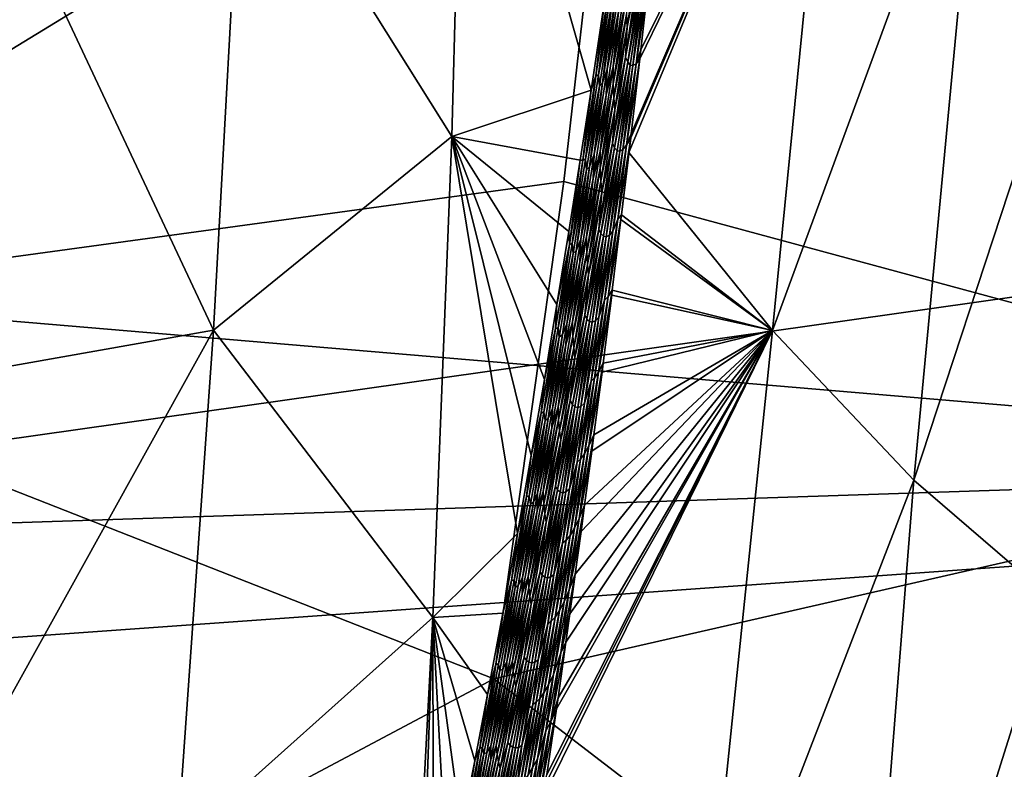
# Model space of a CAD drawing. Header units: metres. Extents: x -160 to 52, y -25 to 25.
# Tile 125 of 168: x 8.13 to 10.54, y -7.73 to -5.89. Entities that reach past the tile are written whole.
import ezdxf

# ---------------------------------------------------------------- set-up
doc = ezdxf.new("R2010")
doc.units = ezdxf.units.M
doc.layers.add('solid_509089_SW0001', color=7, linetype='CONTINUOUS')

msp = doc.modelspace()

# ---------------------------------------------------------------- linework, layer by layer
at = {"layer": 'solid_509089_SW0001'}
for points in [[(9.599856, -5.053494, -18.656906), (7.03512, -6.619885, -19.443281), (7.03512, -4.457715, -20.049759)], [(-8.911289, -5.186533, 249.863678), (12.29851, -6.984827, 244.92775), (12.425068, -4.501624, 245.572189)], [(12.082389, -4.634508, -23.980715), (11.820277, -6.926814, -23.418613), (9.599856, -5.053494, -18.656906)], [(8.673656, -5.360994, 204.182587), (9.216963, -4.978649, 206.56955), (9.185867, -6.178285, 207.167526)], [(9.526167, -6.064626, 208.721756), (9.185867, -6.178285, 207.167526), (9.216963, -4.978649, 206.56955)], [(9.559565, -5.841512, 208.733597), (9.526167, -6.064626, 208.721756), (9.216963, -4.978649, 206.56955)], [(10.133979, -4.983, 210.808075), (9.618716, -6.217667, 209.225281), (9.622941, -6.181708, 209.221619)], [(9.969529, -6.652975, 210.944229), (9.618716, -6.217667, 209.225281), (10.133979, -4.983, 210.808075)], [(10.133979, -4.983, 210.808075), (9.622941, -6.181708, 209.221619), (9.62414, -6.171466, 209.220581)], [(10.133979, -4.983, 210.808075), (9.62414, -6.171466, 209.220581), (9.645226, -5.988469, 209.20224)], [(10.133979, -4.983, 210.808075), (9.645226, -5.988469, 209.20224), (9.647747, -5.966202, 209.200027)], [(10.133979, -4.983, 210.808075), (9.647747, -5.966202, 209.200027), (9.667418, -5.789827, 209.182861)], [(9.969529, -6.652975, 210.944229), (10.133979, -4.983, 210.808075), (10.480846, -5.2619, 212.546219)], [(9.599856, -5.053494, -18.656906), (9.459496, -6.288661, -18.355898), (7.03512, -6.619885, -19.443281)], [(11.820277, -6.926814, -23.418613), (9.459496, -6.288661, -18.355898), (9.599856, -5.053494, -18.656906)], [(-9.064226, -7.692087, 249.129684), (12.29851, -6.984827, 244.92775), (-8.911289, -5.186533, 249.863678)], [(10.315347, -7.018869, 212.681519), (9.969529, -6.652975, 210.944229), (10.480846, -5.2619, 212.546219)], [(10.315347, -7.018869, 212.681519), (10.480846, -5.2619, 212.546219), (10.81918, -5.484783, 214.295288)], [(19.132923, -5.354713, 24.010143), (1.200001, -5.317557, 24.0184), (1.200001, -7.897433, 23.297865)], [(19.825371, -6.567801, 23.707043), (19.132923, -5.354713, 24.010143), (1.200001, -7.897433, 23.297865)], [(8.125046, -5.63382, 201.716339), (8.673656, -5.360994, 204.182587), (8.602902, -6.65178, 204.710083)], [(8.602902, -6.65178, 204.710083), (8.673656, -5.360994, 204.182587), (9.185867, -6.178285, 207.167526)], [(10.654176, -7.31127, 214.434479), (10.315347, -7.018869, 212.681519), (10.81918, -5.484783, 214.295288)], [(8.035695, -6.752489, 202.062698), (8.125046, -5.63382, 201.716339), (8.602902, -6.65178, 204.710083)], [(9.612416, -5.880098, 208.999878), (9.644244, -5.708234, 209.038483), (9.614688, -5.910762, 209.028046)], [(9.614688, -5.910762, 209.028046), (9.644244, -5.708234, 209.038483), (9.641725, -5.773375, 209.064911)], [(9.610616, -5.984032, 209.053955), (9.641725, -5.773375, 209.064911), (9.646739, -5.786604, 209.093979)], [(9.614688, -5.910762, 209.028046), (9.641725, -5.773375, 209.064911), (9.610616, -5.984032, 209.053955)], [(9.580033, -6.006898, 208.933624), (9.610987, -5.798206, 208.94455), (9.611066, -5.843414, 208.972)], [(9.593394, -5.87297, 208.910858), (9.610987, -5.798206, 208.94455), (9.580033, -6.006898, 208.933624)], [(9.610616, -5.984032, 209.053955), (9.646739, -5.786604, 209.093979), (9.615663, -5.996591, 209.083038)], [(9.615663, -5.996591, 209.083038), (9.646739, -5.786604, 209.093979), (9.652684, -5.793828, 209.123337)], [(9.615663, -5.996591, 209.083038), (9.652684, -5.793828, 209.123337), (9.621619, -6.003506, 209.112396)], [(9.621619, -6.003506, 209.112396), (9.652684, -5.793828, 209.123337), (9.628479, -6.004826, 209.142044)], [(9.652684, -5.793828, 209.123337), (9.659555, -5.795101, 209.152985), (9.628479, -6.004826, 209.142044)], [(9.628479, -6.004826, 209.142044), (9.659555, -5.795101, 209.152985), (9.636288, -6.000257, 209.171997)], [(9.636288, -6.000257, 209.171997), (9.667418, -5.789827, 209.182861), (9.647747, -5.966202, 209.200027)], [(9.659555, -5.795101, 209.152985), (9.667418, -5.789827, 209.182861), (9.636288, -6.000257, 209.171997)], [(9.537665, -6.03001, 208.753342), (9.559565, -5.841512, 208.733597), (9.56843, -5.823524, 208.764221)], [(9.537665, -6.03001, 208.753342), (9.56843, -5.823524, 208.764221), (9.544374, -6.027476, 208.783356)], [(9.544374, -6.027476, 208.783356), (9.575165, -5.820709, 208.794235), (9.57731, -5.849623, 208.822586)], [(9.56843, -5.823524, 208.764221), (9.575165, -5.820709, 208.794235), (9.544374, -6.027476, 208.783356)], [(9.565802, -6.01371, 208.873627), (9.596696, -5.8057, 208.884537), (9.593394, -5.87297, 208.910858)], [(9.58501, -5.841089, 208.852875), (9.596696, -5.8057, 208.884537), (9.565802, -6.01371, 208.873627)], [(9.537665, -6.03001, 208.753342), (9.526167, -6.064626, 208.721756), (9.559565, -5.841512, 208.733597)], [(9.544374, -6.027476, 208.783356), (9.57731, -5.849623, 208.822586), (9.546616, -6.054777, 208.811752)], [(9.546616, -6.054777, 208.811752), (9.57731, -5.849623, 208.822586), (9.554267, -6.046868, 208.842026)], [(9.554267, -6.046868, 208.842026), (9.58501, -5.841089, 208.852875), (9.565802, -6.01371, 208.873627)], [(9.57731, -5.849623, 208.822586), (9.58501, -5.841089, 208.852875), (9.554267, -6.046868, 208.842026)], [(9.580033, -6.006898, 208.933624), (9.611066, -5.843414, 208.972), (9.580269, -6.049521, 208.961151)], [(9.580269, -6.049521, 208.961151), (9.611066, -5.843414, 208.972), (9.612416, -5.880098, 208.999878)], [(9.562744, -6.077075, 208.900055), (9.593394, -5.87297, 208.910858), (9.580033, -6.006898, 208.933624)], [(9.565802, -6.01371, 208.873627), (9.593394, -5.87297, 208.910858), (9.562744, -6.077075, 208.900055)], [(9.580269, -6.049521, 208.961151), (9.612416, -5.880098, 208.999878), (9.581747, -6.084129, 208.98909)], [(9.581747, -6.084129, 208.98909), (9.612416, -5.880098, 208.999878), (9.614688, -5.910762, 209.028046)], [(9.581747, -6.084129, 208.98909), (9.614688, -5.910762, 209.028046), (9.584126, -6.113078, 209.017303)], [(9.584126, -6.113078, 209.017303), (9.614688, -5.910762, 209.028046), (9.610616, -5.984032, 209.053955)], [(9.636288, -6.000257, 209.171997), (9.647747, -5.966202, 209.200027), (9.645226, -5.988469, 209.20224)], [(9.578419, -6.194455, 209.042664), (9.610616, -5.984032, 209.053955), (9.615663, -5.996591, 209.083038)], [(9.584126, -6.113078, 209.017303), (9.610616, -5.984032, 209.053955), (9.578419, -6.194455, 209.042664)], [(9.612944, -6.199474, 209.19101), (9.645226, -5.988469, 209.20224), (9.62414, -6.171466, 209.220581)], [(9.636288, -6.000257, 209.171997), (9.645226, -5.988469, 209.20224), (9.612944, -6.199474, 209.19101)], [(9.533844, -6.221506, 208.862396), (9.565802, -6.01371, 208.873627), (9.562744, -6.077075, 208.900055)], [(9.554267, -6.046868, 208.842026), (9.565802, -6.01371, 208.873627), (9.533844, -6.221506, 208.862396)], [(9.54801, -6.21537, 208.922379), (9.580033, -6.006898, 208.933624), (9.580269, -6.049521, 208.961151)], [(9.562744, -6.077075, 208.900055), (9.580033, -6.006898, 208.933624), (9.54801, -6.21537, 208.922379)], [(9.578419, -6.194455, 209.042664), (9.615663, -5.996591, 209.083038), (9.583506, -6.206343, 209.071762)], [(9.583506, -6.206343, 209.071762), (9.615663, -5.996591, 209.083038), (9.621619, -6.003506, 209.112396)], [(9.583506, -6.206343, 209.071762), (9.621619, -6.003506, 209.112396), (9.589476, -6.212945, 209.101151)], [(9.589476, -6.212945, 209.101151), (9.621619, -6.003506, 209.112396), (9.596324, -6.214309, 209.130798)], [(9.621619, -6.003506, 209.112396), (9.628479, -6.004826, 209.142044), (9.596324, -6.214309, 209.130798)], [(9.596324, -6.214309, 209.130798), (9.628479, -6.004826, 209.142044), (9.604095, -6.21016, 209.160736)], [(9.604095, -6.21016, 209.160736), (9.636288, -6.000257, 209.171997), (9.612944, -6.199474, 209.19101)], [(9.628479, -6.004826, 209.142044), (9.636288, -6.000257, 209.171997), (9.604095, -6.21016, 209.160736)], [(9.505852, -6.236295, 208.742142), (9.526167, -6.064626, 208.721756), (9.537665, -6.03001, 208.753342)], [(9.505852, -6.236295, 208.742142), (9.537665, -6.03001, 208.753342), (9.512532, -6.23404, 208.772141)], [(9.512532, -6.23404, 208.772141), (9.544374, -6.027476, 208.783356), (9.546616, -6.054777, 208.811752)], [(9.537665, -6.03001, 208.753342), (9.544374, -6.027476, 208.783356), (9.512532, -6.23404, 208.772141)], [(9.526167, -6.064626, 208.721756), (9.499688, -6.235872, 208.712463), (9.185867, -6.178285, 207.167526)], [(9.505852, -6.236295, 208.742142), (9.499688, -6.235872, 208.712463), (9.526167, -6.064626, 208.721756)], [(9.512532, -6.23404, 208.772141), (9.546616, -6.054777, 208.811752), (9.514885, -6.259728, 208.800598)], [(9.514885, -6.259728, 208.800598), (9.546616, -6.054777, 208.811752), (9.522482, -6.252439, 208.830856)], [(9.522482, -6.252439, 208.830856), (9.554267, -6.046868, 208.842026), (9.533844, -6.221506, 208.862396)], [(9.546616, -6.054777, 208.811752), (9.554267, -6.046868, 208.842026), (9.522482, -6.252439, 208.830856)], [(9.54801, -6.21537, 208.922379), (9.580269, -6.049521, 208.961151), (9.548429, -6.25541, 208.949982)], [(9.548429, -6.25541, 208.949982), (9.580269, -6.049521, 208.961151), (9.581747, -6.084129, 208.98909)], [(9.531071, -6.280971, 208.888947), (9.562744, -6.077075, 208.900055), (9.54801, -6.21537, 208.922379)], [(9.533844, -6.221506, 208.862396), (9.562744, -6.077075, 208.900055), (9.531071, -6.280971, 208.888947)], [(9.548429, -6.25541, 208.949982), (9.581747, -6.084129, 208.98909), (9.550056, -6.287943, 208.977982)], [(9.550056, -6.287943, 208.977982), (9.581747, -6.084129, 208.98909), (9.584126, -6.113078, 209.017303)], [(9.550056, -6.287943, 208.977982), (9.584126, -6.113078, 209.017303), (9.552559, -6.315178, 209.006256)], [(9.552559, -6.315178, 209.006256), (9.584126, -6.113078, 209.017303), (9.578419, -6.194455, 209.042664)], [(8.602902, -6.65178, 204.710083), (9.185867, -6.178285, 207.167526), (9.139023, -7.354648, 207.834518)], [(9.345815, -7.149267, 208.658905), (9.139023, -7.354648, 207.834518), (9.185867, -6.178285, 207.167526)], [(9.379652, -6.95886, 208.670624), (9.345815, -7.149267, 208.658905), (9.185867, -6.178285, 207.167526)], [(9.411894, -6.772382, 208.681824), (9.379652, -6.95886, 208.670624), (9.185867, -6.178285, 207.167526)], [(9.442642, -6.589547, 208.692535), (9.411894, -6.772382, 208.681824), (9.185867, -6.178285, 207.167526)], [(9.471882, -6.410745, 208.702744), (9.442642, -6.589547, 208.692535), (9.185867, -6.178285, 207.167526)], [(9.499688, -6.235872, 208.712463), (9.471882, -6.410745, 208.702744), (9.185867, -6.178285, 207.167526)], [(9.591586, -6.380448, 209.210739), (9.622941, -6.181708, 209.221619), (9.600529, -6.370171, 209.240952)], [(9.612944, -6.199474, 209.19101), (9.622941, -6.181708, 209.221619), (9.591586, -6.380448, 209.210739)], [(9.622941, -6.181708, 209.221619), (9.618716, -6.217667, 209.225281), (9.600529, -6.370171, 209.240952)], [(9.612944, -6.199474, 209.19101), (9.62414, -6.171466, 209.220581), (9.622941, -6.181708, 209.221619)], [(9.545135, -6.404641, 209.031036), (9.578419, -6.194455, 209.042664), (9.583506, -6.206343, 209.071762)], [(9.552559, -6.315178, 209.006256), (9.578419, -6.194455, 209.042664), (9.545135, -6.404641, 209.031036)], [(9.545135, -6.404641, 209.031036), (9.583506, -6.206343, 209.071762), (9.550269, -6.415856, 209.060165)], [(9.550269, -6.415856, 209.060165), (9.583506, -6.206343, 209.071762), (9.589476, -6.212945, 209.101151)], [(9.570822, -6.419818, 209.149155), (9.604095, -6.21016, 209.160736), (9.579592, -6.409993, 209.179398)], [(9.596324, -6.214309, 209.130798), (9.604095, -6.21016, 209.160736), (9.570822, -6.419818, 209.149155)], [(9.579592, -6.409993, 209.179398), (9.612944, -6.199474, 209.19101), (9.591586, -6.380448, 209.210739)], [(9.604095, -6.21016, 209.160736), (9.612944, -6.199474, 209.19101), (9.579592, -6.409993, 209.179398)], [(9.47299, -6.442373, 208.730637), (9.471882, -6.410745, 208.702744), (9.499688, -6.235872, 208.712463)], [(9.47299, -6.442373, 208.730637), (9.499688, -6.235872, 208.712463), (9.505852, -6.236295, 208.742142)], [(9.47964, -6.440393, 208.76062), (9.512532, -6.23404, 208.772141), (9.514885, -6.259728, 208.800598)], [(9.505852, -6.236295, 208.742142), (9.512532, -6.23404, 208.772141), (9.47964, -6.440393, 208.76062)], [(9.500825, -6.429084, 208.850845), (9.533844, -6.221506, 208.862396), (9.531071, -6.280971, 208.888947)], [(9.522482, -6.252439, 208.830856), (9.533844, -6.221506, 208.862396), (9.500825, -6.429084, 208.850845)], [(9.514918, -6.423619, 208.910812), (9.54801, -6.21537, 208.922379), (9.548429, -6.25541, 208.949982)], [(9.531071, -6.280971, 208.888947), (9.54801, -6.21537, 208.922379), (9.514918, -6.423619, 208.910812)], [(9.550269, -6.415856, 209.060165), (9.589476, -6.212945, 209.101151), (9.556257, -6.422145, 209.089569)], [(9.556257, -6.422145, 209.089569), (9.589476, -6.212945, 209.101151), (9.563094, -6.423551, 209.119217)], [(9.589476, -6.212945, 209.101151), (9.596324, -6.214309, 209.130798), (9.563094, -6.423551, 209.119217)], [(9.563094, -6.423551, 209.119217), (9.596324, -6.214309, 209.130798), (9.570822, -6.419818, 209.149155)], [(9.969529, -6.652975, 210.944229), (9.600529, -6.370171, 209.240952), (9.618716, -6.217667, 209.225281)], [(9.47299, -6.442373, 208.730637), (9.505852, -6.236295, 208.742142), (9.47964, -6.440393, 208.76062)], [(9.47964, -6.440393, 208.76062), (9.514885, -6.259728, 208.800598), (9.482122, -6.464468, 208.789124)], [(9.482122, -6.464468, 208.789124), (9.514885, -6.259728, 208.800598), (9.489658, -6.457798, 208.819366)], [(9.489658, -6.457798, 208.819366), (9.522482, -6.252439, 208.830856), (9.500825, -6.429084, 208.850845)], [(9.514885, -6.259728, 208.800598), (9.522482, -6.252439, 208.830856), (9.489658, -6.457798, 208.819366)], [(9.514918, -6.423619, 208.910812), (9.548429, -6.25541, 208.949982), (9.515547, -6.461077, 208.938507)], [(9.515547, -6.461077, 208.938507), (9.548429, -6.25541, 208.949982), (9.550056, -6.287943, 208.977982)], [(9.498375, -6.484652, 208.877533), (9.531071, -6.280971, 208.888947), (9.514918, -6.423619, 208.910812)], [(9.500825, -6.429084, 208.850845), (9.531071, -6.280971, 208.888947), (9.498375, -6.484652, 208.877533)], [(9.459496, -6.288661, -18.355898), (9.288548, -7.505378, -17.989304), (7.03512, -6.619885, -19.443281)], [(11.820277, -6.926814, -23.418613), (9.288548, -7.505378, -17.989304), (9.459496, -6.288661, -18.355898)], [(9.515547, -6.461077, 208.938507), (9.550056, -6.287943, 208.977982), (9.517344, -6.491538, 208.966568)], [(9.517344, -6.491538, 208.966568), (9.550056, -6.287943, 208.977982), (9.552559, -6.315178, 209.006256)], [(9.517344, -6.491538, 208.966568), (9.552559, -6.315178, 209.006256), (9.51999, -6.517059, 208.994919)], [(9.51999, -6.517059, 208.994919), (9.552559, -6.315178, 209.006256), (9.545135, -6.404641, 209.031036)], [(9.559274, -6.578844, 209.199539), (9.591586, -6.380448, 209.210739), (9.568124, -6.569527, 209.229752)], [(9.579592, -6.409993, 209.179398), (9.591586, -6.380448, 209.210739), (9.559274, -6.578844, 209.199539)], [(9.568124, -6.569527, 209.229752), (9.600529, -6.370171, 209.240952), (9.599136, -6.381701, 209.242142)], [(9.591586, -6.380448, 209.210739), (9.600529, -6.370171, 209.240952), (9.568124, -6.569527, 209.229752)], [(9.969529, -6.652975, 210.944229), (9.599136, -6.381701, 209.242142), (9.600529, -6.370171, 209.240952)], [(9.510766, -6.614588, 209.019104), (9.545135, -6.404641, 209.031036), (9.550269, -6.415856, 209.060165)], [(9.51999, -6.517059, 208.994919), (9.545135, -6.404641, 209.031036), (9.510766, -6.614588, 209.019104)], [(9.568124, -6.569527, 209.229752), (9.599136, -6.381701, 209.242142), (9.578037, -6.554042, 209.260269)], [(9.969529, -6.652975, 210.944229), (9.578037, -6.554042, 209.260269), (9.599136, -6.381701, 209.242142)], [(9.47299, -6.442373, 208.730637), (9.442642, -6.589547, 208.692535), (9.471882, -6.410745, 208.702744)], [(9.480762, -6.631638, 208.898926), (9.514918, -6.423619, 208.910812), (9.515547, -6.461077, 208.938507)], [(9.498375, -6.484652, 208.877533), (9.514918, -6.423619, 208.910812), (9.480762, -6.631638, 208.898926)], [(9.510766, -6.614588, 209.019104), (9.550269, -6.415856, 209.060165), (9.515955, -6.62513, 209.048248)], [(9.515955, -6.62513, 209.048248), (9.550269, -6.415856, 209.060165), (9.556257, -6.422145, 209.089569)], [(9.515955, -6.62513, 209.048248), (9.556257, -6.422145, 209.089569), (9.521964, -6.631104, 209.077667)], [(9.521964, -6.631104, 209.077667), (9.556257, -6.422145, 209.089569), (9.52879, -6.63255, 209.107315)], [(9.556257, -6.422145, 209.089569), (9.563094, -6.423551, 209.119217), (9.52879, -6.63255, 209.107315)], [(9.52879, -6.63255, 209.107315), (9.563094, -6.423551, 209.119217), (9.53647, -6.629231, 209.137238)], [(9.53647, -6.629231, 209.137238), (9.570822, -6.419818, 209.149155), (9.545153, -6.620262, 209.167465)], [(9.563094, -6.423551, 209.119217), (9.570822, -6.419818, 209.149155), (9.53647, -6.629231, 209.137238)], [(9.545153, -6.620262, 209.167465), (9.579592, -6.409993, 209.179398), (9.559274, -6.578844, 209.199539)], [(9.570822, -6.419818, 209.149155), (9.579592, -6.409993, 209.179398), (9.545153, -6.620262, 209.167465)], [(9.439084, -6.648233, 208.718796), (9.442642, -6.589547, 208.692535), (9.47299, -6.442373, 208.730637)], [(9.439084, -6.648233, 208.718796), (9.47299, -6.442373, 208.730637), (9.4457, -6.646528, 208.748779)], [(9.4457, -6.646528, 208.748779), (9.47964, -6.440393, 208.76062), (9.482122, -6.464468, 208.789124)], [(9.47299, -6.442373, 208.730637), (9.47964, -6.440393, 208.76062), (9.4457, -6.646528, 208.748779)], [(9.466746, -6.636436, 208.838974), (9.500825, -6.429084, 208.850845), (9.498375, -6.484652, 208.877533)], [(9.489658, -6.457798, 208.819366), (9.500825, -6.429084, 208.850845), (9.466746, -6.636436, 208.838974)], [(9.4457, -6.646528, 208.748779), (9.482122, -6.464468, 208.789124), (9.448328, -6.668991, 208.777359)], [(9.448328, -6.668991, 208.777359), (9.482122, -6.464468, 208.789124), (9.455797, -6.662937, 208.807571)], [(9.455797, -6.662937, 208.807571), (9.489658, -6.457798, 208.819366), (9.466746, -6.636436, 208.838974)], [(9.482122, -6.464468, 208.789124), (9.489658, -6.457798, 208.819366), (9.455797, -6.662937, 208.807571)], [(9.480762, -6.631638, 208.898926), (9.515547, -6.461077, 208.938507), (9.481626, -6.666518, 208.926712)], [(9.481626, -6.666518, 208.926712), (9.515547, -6.461077, 208.938507), (9.517344, -6.491538, 208.966568)], [(9.46466, -6.688113, 208.865799), (9.498375, -6.484652, 208.877533), (9.480762, -6.631638, 208.898926)], [(9.466746, -6.636436, 208.838974), (9.498375, -6.484652, 208.877533), (9.46466, -6.688113, 208.865799)], [(9.481626, -6.666518, 208.926712), (9.517344, -6.491538, 208.966568), (9.483614, -6.69491, 208.954865)], [(9.483614, -6.69491, 208.954865), (9.517344, -6.491538, 208.966568), (9.51999, -6.517059, 208.994919)], [(9.483614, -6.69491, 208.954865), (9.51999, -6.517059, 208.994919), (9.486419, -6.718719, 208.983261)], [(9.486419, -6.718719, 208.983261), (9.51999, -6.517059, 208.994919), (9.510766, -6.614588, 209.019104)], [(20.694221, -7.72908, 23.354256), (19.825371, -6.567801, 23.707043), (1.200001, -7.897433, 23.297865)], [(9.534756, -6.76852, 209.218246), (9.568124, -6.569527, 209.229752), (9.544527, -6.75441, 209.248749)], [(9.559274, -6.578844, 209.199539), (9.568124, -6.569527, 209.229752), (9.534756, -6.76852, 209.218246)], [(9.544527, -6.75441, 209.248749), (9.578037, -6.554042, 209.260269), (9.57653, -6.566186, 209.261566)], [(9.568124, -6.569527, 209.229752), (9.578037, -6.554042, 209.260269), (9.544527, -6.75441, 209.248749)], [(9.544527, -6.75441, 209.248749), (9.57653, -6.566186, 209.261566), (9.555554, -6.733104, 209.279572)], [(9.969529, -6.652975, 210.944229), (9.555554, -6.733104, 209.279572), (9.57653, -6.566186, 209.261566)], [(9.969529, -6.652975, 210.944229), (9.57653, -6.566186, 209.261566), (9.578037, -6.554042, 209.260269)], [(9.439084, -6.648233, 208.718796), (9.411894, -6.772382, 208.681824), (9.442642, -6.589547, 208.692535)], [(9.525996, -6.777017, 209.188049), (9.559274, -6.578844, 209.199539), (9.534756, -6.76852, 209.218246)], [(9.545153, -6.620262, 209.167465), (9.559274, -6.578844, 209.199539), (9.525996, -6.777017, 209.188049)], [(9.288548, -7.505378, -17.989304), (7.03512, -8.702924, -18.604385), (7.03512, -6.619885, -19.443281)], [(9.475315, -6.824292, 209.006836), (9.510766, -6.614588, 209.019104), (9.515955, -6.62513, 209.048248)], [(9.486419, -6.718719, 208.983261), (9.510766, -6.614588, 209.019104), (9.475315, -6.824292, 209.006836)], [(9.509628, -6.830284, 209.155212), (9.545153, -6.620262, 209.167465), (9.525996, -6.777017, 209.188049)], [(9.53647, -6.629231, 209.137238), (9.545153, -6.620262, 209.167465), (9.509628, -6.830284, 209.155212)], [(9.431611, -6.843557, 208.826782), (9.466746, -6.636436, 208.838974), (9.46466, -6.688113, 208.865799)], [(9.455797, -6.662937, 208.807571), (9.466746, -6.636436, 208.838974), (9.431611, -6.843557, 208.826782)], [(9.445541, -6.839422, 208.886703), (9.480762, -6.631638, 208.898926), (9.481626, -6.666518, 208.926712)], [(9.46466, -6.688113, 208.865799), (9.480762, -6.631638, 208.898926), (9.445541, -6.839422, 208.886703)], [(9.475315, -6.824292, 209.006836), (9.515955, -6.62513, 209.048248), (9.480565, -6.834162, 209.036011)], [(9.480565, -6.834162, 209.036011), (9.515955, -6.62513, 209.048248), (9.521964, -6.631104, 209.077667)], [(9.480565, -6.834162, 209.036011), (9.521964, -6.631104, 209.077667), (9.486599, -6.839821, 209.065445)], [(9.486599, -6.839821, 209.065445), (9.521964, -6.631104, 209.077667), (9.493412, -6.841306, 209.095093)], [(9.521964, -6.631104, 209.077667), (9.52879, -6.63255, 209.107315), (9.493412, -6.841306, 209.095093)], [(9.493412, -6.841306, 209.095093), (9.52879, -6.63255, 209.107315), (9.501042, -6.838399, 209.125)], [(9.501042, -6.838399, 209.125), (9.53647, -6.629231, 209.137238), (9.509628, -6.830284, 209.155212)], [(9.52879, -6.63255, 209.107315), (9.53647, -6.629231, 209.137238), (9.501042, -6.838399, 209.125)], [(7.931864, -7.860955, 202.473389), (8.602902, -6.65178, 204.710083), (8.514275, -7.914164, 205.317429)], [(7.931864, -7.860955, 202.473389), (8.035695, -6.752489, 202.062698), (8.602902, -6.65178, 204.710083)], [(8.514275, -7.914164, 205.317429), (8.602902, -6.65178, 204.710083), (9.139023, -7.354648, 207.834518)], [(9.404137, -6.853868, 208.70665), (9.411894, -6.772382, 208.681824), (9.439084, -6.648233, 208.718796)], [(9.404137, -6.853868, 208.70665), (9.439084, -6.648233, 208.718796), (9.410715, -6.852437, 208.736633)], [(9.969529, -6.652975, 210.944229), (9.410478, -7.792206, 209.401321), (9.414964, -7.76159, 209.397644)], [(9.969529, -6.652975, 210.944229), (9.792314, -8.373293, 211.283142), (9.410478, -7.792206, 209.401321)], [(9.410715, -6.852437, 208.736633), (9.4457, -6.646528, 208.748779), (9.448328, -6.668991, 208.777359)], [(9.439084, -6.648233, 208.718796), (9.4457, -6.646528, 208.748779), (9.410715, -6.852437, 208.736633)], [(9.410715, -6.852437, 208.736633), (9.448328, -6.668991, 208.777359), (9.413506, -6.873289, 208.765274)], [(9.413506, -6.873289, 208.765274), (9.448328, -6.668991, 208.777359), (9.420902, -6.867849, 208.795471)], [(9.969529, -6.652975, 210.944229), (9.414964, -7.76159, 209.397644), (9.418233, -7.739209, 209.394958)], [(9.969529, -6.652975, 210.944229), (9.418233, -7.739209, 209.394958), (9.441419, -7.578528, 209.375793)], [(9.420902, -6.867849, 208.795471), (9.455797, -6.662937, 208.807571), (9.431611, -6.843557, 208.826782)], [(9.448328, -6.668991, 208.777359), (9.455797, -6.662937, 208.807571), (9.420902, -6.867849, 208.795471)], [(9.969529, -6.652975, 210.944229), (9.441419, -7.578528, 209.375793), (9.445289, -7.551368, 209.372574)], [(9.969529, -6.652975, 210.944229), (9.445289, -7.551368, 209.372574), (9.46452, -7.414967, 209.356522)], [(9.445541, -6.839422, 208.886703), (9.481626, -6.666518, 208.926712), (9.446668, -6.871729, 208.914612)], [(9.446668, -6.871729, 208.914612), (9.481626, -6.666518, 208.926712), (9.483614, -6.69491, 208.954865)], [(9.969529, -6.652975, 210.944229), (9.46452, -7.414967, 209.356522), (9.474176, -7.345566, 209.348434)], [(9.969529, -6.652975, 210.944229), (9.474176, -7.345566, 209.348434), (9.487465, -7.249012, 209.337296)], [(9.969529, -6.652975, 210.944229), (9.487465, -7.249012, 209.337296), (9.501667, -7.144426, 209.325363)], [(9.969529, -6.652975, 210.944229), (9.501667, -7.144426, 209.325363), (9.510287, -7.080218, 209.318085)], [(9.969529, -6.652975, 210.944229), (9.510287, -7.080218, 209.318085), (9.527843, -6.947644, 209.303223)], [(9.969529, -6.652975, 210.944229), (9.527843, -6.947644, 209.303223), (9.532985, -6.908337, 209.298859)], [(9.969529, -6.652975, 210.944229), (9.532985, -6.908337, 209.298859), (9.552778, -6.754907, 209.281952)], [(9.969529, -6.652975, 210.944229), (9.552778, -6.754907, 209.281952), (9.555554, -6.733104, 209.279572)], [(10.315347, -7.018869, 212.681519), (9.792314, -8.373293, 211.283142), (9.969529, -6.652975, 210.944229)], [(9.429927, -6.89135, 208.853775), (9.46466, -6.688113, 208.865799), (9.445541, -6.839422, 208.886703)], [(9.431611, -6.843557, 208.826782), (9.46466, -6.688113, 208.865799), (9.429927, -6.89135, 208.853775)], [(9.446668, -6.871729, 208.914612), (9.483614, -6.69491, 208.954865), (9.448869, -6.898054, 208.942841)], [(9.448869, -6.898054, 208.942841), (9.483614, -6.69491, 208.954865), (9.486419, -6.718719, 208.983261)], [(9.448869, -6.898054, 208.942841), (9.486419, -6.718719, 208.983261), (9.451849, -6.920155, 208.971313)], [(9.451849, -6.920155, 208.971313), (9.486419, -6.718719, 208.983261), (9.475315, -6.824292, 209.006836)], [(9.520852, -6.93512, 209.267715), (9.555554, -6.733104, 209.279572), (9.552778, -6.754907, 209.281952)], [(9.544527, -6.75441, 209.248749), (9.555554, -6.733104, 209.279572), (9.520852, -6.93512, 209.267715)], [(9.510044, -6.954423, 209.236893), (9.544527, -6.75441, 209.248749), (9.520852, -6.93512, 209.267715)], [(9.534756, -6.76852, 209.218246), (9.544527, -6.75441, 209.248749), (9.510044, -6.954423, 209.236893)], [(9.520852, -6.93512, 209.267715), (9.552778, -6.754907, 209.281952), (9.532985, -6.908337, 209.298859)], [(9.404137, -6.853868, 208.70665), (9.379652, -6.95886, 208.670624), (9.411894, -6.772382, 208.681824)], [(9.491754, -6.974969, 209.17627), (9.525996, -6.777017, 209.188049), (9.500415, -6.96729, 209.206436)], [(9.509628, -6.830284, 209.155212), (9.525996, -6.777017, 209.188049), (9.491754, -6.974969, 209.17627)], [(9.500415, -6.96729, 209.206436), (9.534756, -6.76852, 209.218246), (9.510044, -6.954423, 209.236893)], [(9.525996, -6.777017, 209.188049), (9.534756, -6.76852, 209.218246), (9.500415, -6.96729, 209.206436)], [(9.438784, -7.033751, 208.994232), (9.475315, -6.824292, 209.006836), (9.480565, -6.834162, 209.036011)], [(9.451849, -6.920155, 208.971313), (9.475315, -6.824292, 209.006836), (9.438784, -7.033751, 208.994232)], [(9.438784, -7.033751, 208.994232), (9.480565, -6.834162, 209.036011), (9.444101, -7.042951, 209.023453)], [(9.444101, -7.042951, 209.023453), (9.480565, -6.834162, 209.036011), (9.486599, -6.839821, 209.065445)], [(9.473021, -7.040058, 209.142624), (9.509628, -6.830284, 209.155212), (9.491754, -6.974969, 209.17627)], [(9.501042, -6.838399, 209.125), (9.509628, -6.830284, 209.155212), (9.473021, -7.040058, 209.142624)], [(9.368149, -7.05927, 208.694199), (9.379652, -6.95886, 208.670624), (9.404137, -6.853868, 208.70665)], [(9.368149, -7.05927, 208.694199), (9.404137, -6.853868, 208.70665), (9.374689, -7.05811, 208.724167)], [(9.374689, -7.05811, 208.724167), (9.410715, -6.852437, 208.736633), (9.413506, -6.873289, 208.765274)], [(9.404137, -6.853868, 208.70665), (9.410715, -6.852437, 208.736633), (9.374689, -7.05811, 208.724167)], [(9.395422, -7.050441, 208.81427), (9.431611, -6.843557, 208.826782), (9.429927, -6.89135, 208.853775)], [(9.420902, -6.867849, 208.795471), (9.431611, -6.843557, 208.826782), (9.395422, -7.050441, 208.81427)], [(9.40926, -7.046967, 208.874191), (9.445541, -6.839422, 208.886703), (9.446668, -6.871729, 208.914612)], [(9.429927, -6.89135, 208.853775), (9.445541, -6.839422, 208.886703), (9.40926, -7.046967, 208.874191)], [(9.444101, -7.042951, 209.023453), (9.486599, -6.839821, 209.065445), (9.450164, -7.048295, 209.052902)], [(9.450164, -7.048295, 209.052902), (9.486599, -6.839821, 209.065445), (9.456964, -7.049819, 209.082565)], [(9.486599, -6.839821, 209.065445), (9.493412, -6.841306, 209.095093), (9.456964, -7.049819, 209.082565)], [(9.456964, -7.049819, 209.082565), (9.493412, -6.841306, 209.095093), (9.46454, -7.047322, 209.112457)], [(9.46454, -7.047322, 209.112457), (9.501042, -6.838399, 209.125), (9.473021, -7.040058, 209.142624)], [(9.493412, -6.841306, 209.095093), (9.501042, -6.838399, 209.125), (9.46454, -7.047322, 209.112457)], [(9.374689, -7.05811, 208.724167), (9.413506, -6.873289, 208.765274), (9.377658, -7.077356, 208.752884)], [(9.377658, -7.077356, 208.752884), (9.413506, -6.873289, 208.765274), (9.384975, -7.072528, 208.783051)], [(9.384975, -7.072528, 208.783051), (9.420902, -6.867849, 208.795471), (9.395422, -7.050441, 208.81427)], [(9.413506, -6.873289, 208.765274), (9.420902, -6.867849, 208.795471), (9.384975, -7.072528, 208.783051)], [(9.40926, -7.046967, 208.874191), (9.446668, -6.871729, 208.914612), (9.410675, -7.076705, 208.902191)], [(9.410675, -7.076705, 208.902191), (9.446668, -6.871729, 208.914612), (9.448869, -6.898054, 208.942841)], [(9.394179, -7.094356, 208.841431), (9.429927, -6.89135, 208.853775), (9.40926, -7.046967, 208.874191)], [(9.395422, -7.050441, 208.81427), (9.429927, -6.89135, 208.853775), (9.394179, -7.094356, 208.841431)], [(9.410675, -7.076705, 208.902191), (9.448869, -6.898054, 208.942841), (9.413108, -7.100967, 208.930527)], [(9.413108, -7.100967, 208.930527), (9.448869, -6.898054, 208.942841), (9.451849, -6.920155, 208.971313)], [(9.496984, -7.112611, 209.286621), (9.532985, -6.908337, 209.298859), (9.527843, -6.947644, 209.303223)], [(9.520852, -6.93512, 209.267715), (9.532985, -6.908337, 209.298859), (9.496984, -7.112611, 209.286621)], [(11.820277, -6.926814, -23.418613), (11.452886, -9.16827, -22.630739), (9.288548, -7.505378, -17.989304)], [(9.413108, -7.100967, 208.930527), (9.451849, -6.920155, 208.971313), (9.416282, -7.121364, 208.959076)], [(9.416282, -7.121364, 208.959076), (9.451849, -6.920155, 208.971313), (9.438784, -7.033751, 208.994232)], [(9.474577, -7.154212, 209.224747), (9.510044, -6.954423, 209.236893), (9.485168, -7.136688, 209.255493)], [(9.500415, -6.96729, 209.206436), (9.510044, -6.954423, 209.236893), (9.474577, -7.154212, 209.224747)], [(9.485168, -7.136688, 209.255493), (9.520852, -6.93512, 209.267715), (9.496984, -7.112611, 209.286621)], [(9.510044, -6.954423, 209.236893), (9.520852, -6.93512, 209.267715), (9.485168, -7.136688, 209.255493)], [(9.496984, -7.112611, 209.286621), (9.527843, -6.947644, 209.303223), (9.510287, -7.080218, 209.318085)], [(9.368149, -7.05927, 208.694199), (9.345815, -7.149267, 208.658905), (9.379652, -6.95886, 208.670624)], [(9.456548, -7.172701, 209.164215), (9.491754, -6.974969, 209.17627), (9.465103, -7.165838, 209.194336)], [(9.473021, -7.040058, 209.142624), (9.491754, -6.974969, 209.17627), (9.456548, -7.172701, 209.164215)], [(9.465103, -7.165838, 209.194336), (9.500415, -6.96729, 209.206436), (9.474577, -7.154212, 209.224747)], [(9.491754, -6.974969, 209.17627), (9.500415, -6.96729, 209.206436), (9.465103, -7.165838, 209.194336)], [(-9.064226, -7.692087, 249.129684), (12.122733, -9.373464, 244.010498), (12.29851, -6.984827, 244.92775)], [(10.315347, -7.018869, 212.681519), (10.170249, -8.851454, 213.195068), (9.792314, -8.373293, 211.283142)], [(10.654176, -7.31127, 214.434479), (10.170249, -8.851454, 213.195068), (10.315347, -7.018869, 212.681519)], [(9.358181, -7.257082, 208.801453), (9.395422, -7.050441, 208.81427), (9.394179, -7.094356, 208.841431)], [(9.384975, -7.072528, 208.783051), (9.395422, -7.050441, 208.81427), (9.358181, -7.257082, 208.801453)], [(9.371921, -7.254268, 208.861343), (9.40926, -7.046967, 208.874191), (9.410675, -7.076705, 208.902191)], [(9.394179, -7.094356, 208.841431), (9.40926, -7.046967, 208.874191), (9.371921, -7.254268, 208.861343)], [(9.401174, -7.242963, 208.981323), (9.438784, -7.033751, 208.994232), (9.444101, -7.042951, 209.023453)], [(9.416282, -7.121364, 208.959076), (9.438784, -7.033751, 208.994232), (9.401174, -7.242963, 208.981323)], [(9.401174, -7.242963, 208.981323), (9.444101, -7.042951, 209.023453), (9.406568, -7.251493, 209.01059)], [(9.406568, -7.251493, 209.01059), (9.444101, -7.042951, 209.023453), (9.450164, -7.048295, 209.052902)], [(9.406568, -7.251493, 209.01059), (9.450164, -7.048295, 209.052902), (9.412661, -7.256523, 209.040039)], [(9.412661, -7.256523, 209.040039), (9.450164, -7.048295, 209.052902), (9.419448, -7.258085, 209.069702)], [(9.450164, -7.048295, 209.052902), (9.456964, -7.049819, 209.082565), (9.419448, -7.258085, 209.069702)], [(9.419448, -7.258085, 209.069702), (9.456964, -7.049819, 209.082565), (9.426964, -7.255999, 209.099579)], [(9.426964, -7.255999, 209.099579), (9.46454, -7.047322, 209.112457), (9.435331, -7.249584, 209.129715)], [(9.456964, -7.049819, 209.082565), (9.46454, -7.047322, 209.112457), (9.426964, -7.255999, 209.099579)], [(9.435331, -7.249584, 209.129715), (9.473021, -7.040058, 209.142624), (9.456548, -7.172701, 209.164215)], [(9.46454, -7.047322, 209.112457), (9.473021, -7.040058, 209.142624), (9.435331, -7.249584, 209.129715)], [(9.331126, -7.264431, 208.681427), (9.345815, -7.149267, 208.658905), (9.368149, -7.05927, 208.694199)], [(9.331126, -7.264431, 208.681427), (9.368149, -7.05927, 208.694199), (9.337624, -7.263543, 208.711395)], [(9.337624, -7.263543, 208.711395), (9.374689, -7.05811, 208.724167), (9.377658, -7.077356, 208.752884)], [(9.368149, -7.05927, 208.694199), (9.374689, -7.05811, 208.724167), (9.337624, -7.263543, 208.711395)], [(9.337624, -7.263543, 208.711395), (9.377658, -7.077356, 208.752884), (9.340787, -7.281184, 208.740189)], [(9.340787, -7.281184, 208.740189), (9.377658, -7.077356, 208.752884), (9.348019, -7.276968, 208.77034)], [(9.348019, -7.276968, 208.77034), (9.384975, -7.072528, 208.783051), (9.358181, -7.257082, 208.801453)], [(9.377658, -7.077356, 208.752884), (9.384975, -7.072528, 208.783051), (9.348019, -7.276968, 208.77034)], [(9.371921, -7.254268, 208.861343), (9.410675, -7.076705, 208.902191), (9.37365, -7.281443, 208.889481)], [(9.37365, -7.281443, 208.889481), (9.410675, -7.076705, 208.902191), (9.413108, -7.100967, 208.930527)], [(9.35742, -7.297126, 208.828796), (9.394179, -7.094356, 208.841431), (9.371921, -7.254268, 208.861343)], [(9.358181, -7.257082, 208.801453), (9.394179, -7.094356, 208.841431), (9.35742, -7.297126, 208.828796)], [(9.37365, -7.281443, 208.889481), (9.413108, -7.100967, 208.930527), (9.376337, -7.303646, 208.917908)], [(9.376337, -7.303646, 208.917908), (9.413108, -7.100967, 208.930527), (9.416282, -7.121364, 208.959076)], [(9.47285, -7.287508, 209.305466), (9.510287, -7.080218, 209.318085), (9.501667, -7.144426, 209.325363)], [(9.496984, -7.112611, 209.286621), (9.510287, -7.080218, 209.318085), (9.47285, -7.287508, 209.305466)], [(9.376337, -7.303646, 208.917908), (9.416282, -7.121364, 208.959076), (9.379721, -7.322341, 208.946548)], [(9.379721, -7.322341, 208.946548), (9.416282, -7.121364, 208.959076), (9.401174, -7.242963, 208.981323)], [(9.45999, -7.316328, 209.274017), (9.496984, -7.112611, 209.286621), (9.47285, -7.287508, 209.305466)], [(9.485168, -7.136688, 209.255493), (9.496984, -7.112611, 209.286621), (9.45999, -7.316328, 209.274017)], [(9.345815, -7.149267, 208.658905), (9.310255, -7.343955, 208.646667), (9.139023, -7.354648, 207.834518)], [(9.331126, -7.264431, 208.681427), (9.310255, -7.343955, 208.646667), (9.345815, -7.149267, 208.658905)], [(9.448484, -7.338025, 209.242981), (9.485168, -7.136688, 209.255493), (9.45999, -7.316328, 209.274017)], [(9.474577, -7.154212, 209.224747), (9.485168, -7.136688, 209.255493), (9.448484, -7.338025, 209.242981)], [(9.47285, -7.287508, 209.305466), (9.501667, -7.144426, 209.325363), (9.487465, -7.249012, 209.337296)], [(9.420382, -7.370209, 209.151871), (9.456548, -7.172701, 209.164215), (9.428823, -7.36416, 209.181961)], [(9.435331, -7.249584, 209.129715), (9.456548, -7.172701, 209.164215), (9.420382, -7.370209, 209.151871)], [(9.428823, -7.36416, 209.181961), (9.465103, -7.165838, 209.194336), (9.438129, -7.353772, 209.212311)], [(9.456548, -7.172701, 209.164215), (9.465103, -7.165838, 209.194336), (9.428823, -7.36416, 209.181961)], [(9.438129, -7.353772, 209.212311), (9.474577, -7.154212, 209.224747), (9.448484, -7.338025, 209.242981)], [(9.465103, -7.165838, 209.194336), (9.474577, -7.154212, 209.224747), (9.438129, -7.353772, 209.212311)], [(9.36249, -7.45192, 208.968109), (9.401174, -7.242963, 208.981323), (9.406568, -7.251493, 209.01059)], [(9.379721, -7.322341, 208.946548), (9.401174, -7.242963, 208.981323), (9.36249, -7.45192, 208.968109)], [(9.29307, -7.469346, 208.668365), (9.310255, -7.343955, 208.646667), (9.331126, -7.264431, 208.681427)], [(9.29307, -7.469346, 208.668365), (9.331126, -7.264431, 208.681427), (9.299522, -7.468729, 208.698318)], [(9.299522, -7.468729, 208.698318), (9.337624, -7.263543, 208.711395), (9.340787, -7.281184, 208.740189)], [(9.331126, -7.264431, 208.681427), (9.337624, -7.263543, 208.711395), (9.299522, -7.468729, 208.698318)], [(9.319892, -7.463473, 208.78833), (9.358181, -7.257082, 208.801453), (9.35742, -7.297126, 208.828796)], [(9.348019, -7.276968, 208.77034), (9.358181, -7.257082, 208.801453), (9.319892, -7.463473, 208.78833)], [(9.333527, -7.461318, 208.848206), (9.371921, -7.254268, 208.861343), (9.37365, -7.281443, 208.889481)], [(9.35742, -7.297126, 208.828796), (9.371921, -7.254268, 208.861343), (9.333527, -7.461318, 208.848206)], [(9.36249, -7.45192, 208.968109), (9.406568, -7.251493, 209.01059), (9.367966, -7.459781, 208.997391)], [(9.367966, -7.459781, 208.997391), (9.406568, -7.251493, 209.01059), (9.412661, -7.256523, 209.040039)], [(9.367966, -7.459781, 208.997391), (9.412661, -7.256523, 209.040039), (9.374093, -7.464499, 209.026871)], [(9.374093, -7.464499, 209.026871), (9.412661, -7.256523, 209.040039), (9.380868, -7.4661, 209.056534)], [(9.412661, -7.256523, 209.040039), (9.419448, -7.258085, 209.069702), (9.380868, -7.4661, 209.056534)], [(9.380868, -7.4661, 209.056534), (9.419448, -7.258085, 209.069702), (9.38832, -7.464422, 209.086411)], [(9.38832, -7.464422, 209.086411), (9.426964, -7.255999, 209.099579), (9.396565, -7.458855, 209.116501)], [(9.419448, -7.258085, 209.069702), (9.426964, -7.255999, 209.099579), (9.38832, -7.464422, 209.086411)], [(9.396565, -7.458855, 209.116501), (9.435331, -7.249584, 209.129715), (9.420382, -7.370209, 209.151871)], [(9.426964, -7.255999, 209.099579), (9.435331, -7.249584, 209.129715), (9.396565, -7.458855, 209.116501)], [(9.452006, -7.441041, 209.325424), (9.487465, -7.249012, 209.337296), (9.474176, -7.345566, 209.348434)], [(9.47285, -7.287508, 209.305466), (9.487465, -7.249012, 209.337296), (9.452006, -7.441041, 209.325424)], [(9.299522, -7.468729, 208.698318), (9.340787, -7.281184, 208.740189), (9.302896, -7.48477, 208.727188)], [(9.302896, -7.48477, 208.727188), (9.340787, -7.281184, 208.740189), (9.310038, -7.481164, 208.757309)], [(9.310038, -7.481164, 208.757309), (9.348019, -7.276968, 208.77034), (9.319892, -7.463473, 208.78833)], [(9.340787, -7.281184, 208.740189), (9.348019, -7.276968, 208.77034), (9.310038, -7.481164, 208.757309)], [(9.333527, -7.461318, 208.848206), (9.37365, -7.281443, 208.889481), (9.335596, -7.485935, 208.876465)], [(9.335596, -7.485935, 208.876465), (9.37365, -7.281443, 208.889481), (9.376337, -7.303646, 208.917908)], [(9.434406, -7.494079, 209.292404), (9.47285, -7.287508, 209.305466), (9.452006, -7.441041, 209.325424)], [(9.45999, -7.316328, 209.274017), (9.47285, -7.287508, 209.305466), (9.434406, -7.494079, 209.292404)], [(9.319651, -7.499656, 208.815872), (9.35742, -7.297126, 208.828796), (9.333527, -7.461318, 208.848206)], [(9.319892, -7.463473, 208.78833), (9.35742, -7.297126, 208.828796), (9.319651, -7.499656, 208.815872)], [(9.335596, -7.485935, 208.876465), (9.376337, -7.303646, 208.917908), (9.338557, -7.506084, 208.904999)], [(9.338557, -7.506084, 208.904999), (9.376337, -7.303646, 208.917908), (9.379721, -7.322341, 208.946548)], [(9.421977, -7.519802, 209.261093), (9.45999, -7.316328, 209.274017), (9.434406, -7.494079, 209.292404)], [(9.448484, -7.338025, 209.242981), (9.45999, -7.316328, 209.274017), (9.421977, -7.519802, 209.261093)], [(10.654176, -7.31127, 214.434479), (10.541555, -9.219895, 215.131927), (10.170249, -8.851454, 213.195068)], [(9.338557, -7.506084, 208.904999), (9.379721, -7.322341, 208.946548), (9.342168, -7.52308, 208.933716)], [(9.342168, -7.52308, 208.933716), (9.379721, -7.322341, 208.946548), (9.36249, -7.45192, 208.968109)], [(9.410807, -7.539123, 209.230179), (9.448484, -7.338025, 209.242981), (9.421977, -7.519802, 209.261093)], [(9.438129, -7.353772, 209.212311), (9.448484, -7.338025, 209.242981), (9.410807, -7.539123, 209.230179)], [(8.514275, -7.914164, 205.317429), (9.139023, -7.354648, 207.834518), (9.078953, -8.500563, 208.56839)], [(9.103968, -8.383337, 208.576752), (9.078953, -8.500563, 208.56839), (9.139023, -7.354648, 207.834518)], [(9.140491, -8.209105, 208.589005), (9.103968, -8.383337, 208.576752), (9.139023, -7.354648, 207.834518)], [(9.310255, -7.343955, 208.646667), (9.272863, -7.543169, 208.633835), (9.139023, -7.354648, 207.834518)], [(9.175556, -8.038178, 208.600815), (9.140491, -8.209105, 208.589005), (9.139023, -7.354648, 207.834518)], [(9.20925, -7.87036, 208.612198), (9.175556, -8.038178, 208.600815), (9.139023, -7.354648, 207.834518)], [(9.241659, -7.705431, 208.623199), (9.20925, -7.87036, 208.612198), (9.139023, -7.354648, 207.834518)], [(9.272863, -7.543169, 208.633835), (9.241659, -7.705431, 208.623199), (9.139023, -7.354648, 207.834518)], [(9.29307, -7.469346, 208.668365), (9.272863, -7.543169, 208.633835), (9.310255, -7.343955, 208.646667)], [(9.39158, -7.562251, 209.169296), (9.428823, -7.36416, 209.181961), (9.400706, -7.553098, 209.1996)], [(9.420382, -7.370209, 209.151871), (9.428823, -7.36416, 209.181961), (9.39158, -7.562251, 209.169296)], [(9.400706, -7.553098, 209.1996), (9.438129, -7.353772, 209.212311), (9.410807, -7.539123, 209.230179)], [(9.428823, -7.36416, 209.181961), (9.438129, -7.353772, 209.212311), (9.400706, -7.553098, 209.1996)], [(9.452006, -7.441041, 209.325424), (9.474176, -7.345566, 209.348434), (9.46452, -7.414967, 209.356522)], [(9.38326, -7.567486, 209.139252), (9.420382, -7.370209, 209.151871), (9.39158, -7.562251, 209.169296)], [(9.396565, -7.458855, 209.116501), (9.420382, -7.370209, 209.151871), (9.38326, -7.567486, 209.139252)], [(9.427763, -7.609516, 209.344254), (9.46452, -7.414967, 209.356522), (9.445289, -7.551368, 209.372574)], [(9.452006, -7.441041, 209.325424), (9.46452, -7.414967, 209.356522), (9.427763, -7.609516, 209.344254)], [(9.28056, -7.66961, 208.774918), (9.319892, -7.463473, 208.78833), (9.319651, -7.499656, 208.815872)], [(9.310038, -7.481164, 208.757309), (9.319892, -7.463473, 208.78833), (9.28056, -7.66961, 208.774918)], [(9.294082, -7.668112, 208.834747), (9.333527, -7.461318, 208.848206), (9.335596, -7.485935, 208.876465)], [(9.319651, -7.499656, 208.815872), (9.333527, -7.461318, 208.848206), (9.294082, -7.668112, 208.834747)], [(9.322736, -7.660616, 208.954575), (9.36249, -7.45192, 208.968109), (9.367966, -7.459781, 208.997391)], [(9.342168, -7.52308, 208.933716), (9.36249, -7.45192, 208.968109), (9.322736, -7.660616, 208.954575)], [(9.322736, -7.660616, 208.954575), (9.367966, -7.459781, 208.997391), (9.3283, -7.66781, 208.983902)], [(9.3283, -7.66781, 208.983902), (9.367966, -7.459781, 208.997391), (9.374093, -7.464499, 209.026871)], [(9.356726, -7.667863, 209.102982), (9.396565, -7.458855, 209.116501), (9.38326, -7.567486, 209.139252)], [(9.38832, -7.464422, 209.086411), (9.396565, -7.458855, 209.116501), (9.356726, -7.667863, 209.102982)], [(9.415704, -7.632278, 209.313141), (9.452006, -7.441041, 209.325424), (9.427763, -7.609516, 209.344254)], [(9.434406, -7.494079, 209.292404), (9.452006, -7.441041, 209.325424), (9.415704, -7.632278, 209.313141)], [(9.253984, -7.67401, 208.654999), (9.272863, -7.543169, 208.633835), (9.29307, -7.469346, 208.668365)], [(9.253984, -7.67401, 208.654999), (9.29307, -7.469346, 208.668365), (9.260389, -7.673664, 208.684952)], [(9.260389, -7.673664, 208.684952), (9.299522, -7.468729, 208.698318), (9.302896, -7.48477, 208.727188)], [(9.29307, -7.469346, 208.668365), (9.299522, -7.468729, 208.698318), (9.260389, -7.673664, 208.684952)], [(9.260389, -7.673664, 208.684952), (9.302896, -7.48477, 208.727188), (9.26399, -7.688107, 208.713913)], [(9.26399, -7.688107, 208.713913), (9.302896, -7.48477, 208.727188), (9.271034, -7.68511, 208.744003)], [(9.271034, -7.68511, 208.744003), (9.310038, -7.481164, 208.757309), (9.28056, -7.66961, 208.774918)], [(9.302896, -7.48477, 208.727188), (9.310038, -7.481164, 208.757309), (9.271034, -7.68511, 208.744003)], [(9.294082, -7.668112, 208.834747), (9.335596, -7.485935, 208.876465), (9.296517, -7.690176, 208.863144)], [(9.296517, -7.690176, 208.863144), (9.335596, -7.485935, 208.876465), (9.338557, -7.506084, 208.904999)], [(9.3283, -7.66781, 208.983902), (9.374093, -7.464499, 209.026871), (9.334466, -7.672215, 209.013412)], [(9.334466, -7.672215, 209.013412), (9.374093, -7.464499, 209.026871), (9.341227, -7.673854, 209.043076)], [(9.374093, -7.464499, 209.026871), (9.380868, -7.4661, 209.056534), (9.341227, -7.673854, 209.043076)], [(9.341227, -7.673854, 209.043076), (9.380868, -7.4661, 209.056534), (9.348612, -7.672585, 209.072922)], [(9.348612, -7.672585, 209.072922), (9.38832, -7.464422, 209.086411), (9.356726, -7.667863, 209.102982)], [(9.380868, -7.4661, 209.056534), (9.38832, -7.464422, 209.086411), (9.348612, -7.672585, 209.072922)], [(9.288548, -7.505378, -17.989304), (9.087468, -8.699307, -17.558084), (7.03512, -8.702924, -18.604385)], [(11.452886, -9.16827, -22.630739), (9.087468, -8.699307, -17.558084), (9.288548, -7.505378, -17.989304)], [(9.28056, -7.66961, 208.774918), (9.319651, -7.499656, 208.815872), (9.280877, -7.70194, 208.802658)], [(9.280877, -7.70194, 208.802658), (9.319651, -7.499656, 208.815872), (9.294082, -7.668112, 208.834747)], [(9.296517, -7.690176, 208.863144), (9.338557, -7.506084, 208.904999), (9.299774, -7.708275, 208.8918)], [(9.299774, -7.708275, 208.8918), (9.338557, -7.506084, 208.904999), (9.342168, -7.52308, 208.933716)], [(9.394917, -7.700392, 209.279053), (9.434406, -7.494079, 209.292404), (9.415704, -7.632278, 209.313141)], [(9.421977, -7.519802, 209.261093), (9.434406, -7.494079, 209.292404), (9.394917, -7.700392, 209.279053)], [(9.299774, -7.708275, 208.8918), (9.342168, -7.52308, 208.933716), (9.303629, -7.723577, 208.920609)], [(9.303629, -7.723577, 208.920609), (9.342168, -7.52308, 208.933716), (9.322736, -7.660616, 208.954575)], [(9.382951, -7.723024, 209.24791), (9.421977, -7.519802, 209.261093), (9.394917, -7.700392, 209.279053)], [(9.410807, -7.539123, 209.230179), (9.421977, -7.519802, 209.261093), (9.382951, -7.723024, 209.24791)], [(9.253984, -7.67401, 208.654999), (9.241659, -7.705431, 208.623199), (9.272863, -7.543169, 208.633835)], [(9.362309, -7.752182, 209.1866), (9.400706, -7.553098, 209.1996), (9.37214, -7.739975, 209.217102)], [(9.39158, -7.562251, 209.169296), (9.400706, -7.553098, 209.1996), (9.362309, -7.752182, 209.1866)], [(9.37214, -7.739975, 209.217102), (9.410807, -7.539123, 209.230179), (9.382951, -7.723024, 209.24791)], [(9.400706, -7.553098, 209.1996), (9.410807, -7.539123, 209.230179), (9.37214, -7.739975, 209.217102)], [(9.427763, -7.609516, 209.344254), (9.445289, -7.551368, 209.372574), (9.441419, -7.578528, 209.375793)], [(9.345185, -7.764526, 209.126358), (9.38326, -7.567486, 209.139252), (9.353375, -7.760101, 209.156372)], [(9.356726, -7.667863, 209.102982), (9.38326, -7.567486, 209.139252), (9.345185, -7.764526, 209.126358)], [(9.353375, -7.760101, 209.156372), (9.39158, -7.562251, 209.169296), (9.362309, -7.752182, 209.1866)], [(9.38326, -7.567486, 209.139252), (9.39158, -7.562251, 209.169296), (9.353375, -7.760101, 209.156372)], [(9.403208, -7.776197, 209.362991), (9.441419, -7.578528, 209.375793), (9.418233, -7.739209, 209.394958)], [(9.427763, -7.609516, 209.344254), (9.441419, -7.578528, 209.375793), (9.403208, -7.776197, 209.362991)], [(9.378507, -7.823288, 209.300613), (9.415704, -7.632278, 209.313141), (9.390138, -7.803286, 209.331573)], [(9.394917, -7.700392, 209.279053), (9.415704, -7.632278, 209.313141), (9.378507, -7.823288, 209.300613)], [(9.390138, -7.803286, 209.331573), (9.427763, -7.609516, 209.344254), (9.403208, -7.776197, 209.362991)], [(9.415704, -7.632278, 209.313141), (9.427763, -7.609516, 209.344254), (9.390138, -7.803286, 209.331573)], [(9.213873, -7.87842, 208.641357), (9.241659, -7.705431, 208.623199), (9.253984, -7.67401, 208.654999)], [(9.213873, -7.87842, 208.641357), (9.253984, -7.67401, 208.654999), (9.220228, -7.878344, 208.671295)], [(9.220228, -7.878344, 208.671295), (9.260389, -7.673664, 208.684952), (9.26399, -7.688107, 208.713913)], [(9.253984, -7.67401, 208.654999), (9.260389, -7.673664, 208.684952), (9.220228, -7.878344, 208.671295)], [(9.240187, -7.875487, 208.7612), (9.28056, -7.66961, 208.774918), (9.280877, -7.70194, 208.802658)], [(9.271034, -7.68511, 208.744003), (9.28056, -7.66961, 208.774918), (9.240187, -7.875487, 208.7612)], [(9.253591, -7.874644, 208.821014), (9.294082, -7.668112, 208.834747), (9.296517, -7.690176, 208.863144)], [(9.280877, -7.70194, 208.802658), (9.294082, -7.668112, 208.834747), (9.253591, -7.874644, 208.821014)], [(9.281917, -7.869045, 208.94075), (9.322736, -7.660616, 208.954575), (9.3283, -7.66781, 208.983902)], [(9.303629, -7.723577, 208.920609), (9.322736, -7.660616, 208.954575), (9.281917, -7.869045, 208.94075)], [(9.281917, -7.869045, 208.94075), (9.3283, -7.66781, 208.983902), (9.287578, -7.875573, 208.970123)], [(9.287578, -7.875573, 208.970123), (9.3283, -7.66781, 208.983902), (9.334466, -7.672215, 209.013412)], [(9.287578, -7.875573, 208.970123), (9.334466, -7.672215, 209.013412), (9.293783, -7.879665, 208.999649)], [(9.293783, -7.879665, 208.999649), (9.334466, -7.672215, 209.013412), (9.30053, -7.881342, 209.029312)], [(9.334466, -7.672215, 209.013412), (9.341227, -7.673854, 209.043076), (9.30053, -7.881342, 209.029312)], [(9.30053, -7.881342, 209.029312), (9.341227, -7.673854, 209.043076), (9.307844, -7.880479, 209.059143)], [(9.307844, -7.880479, 209.059143), (9.348612, -7.672585, 209.072922), (9.315819, -7.876601, 209.089157)], [(9.341227, -7.673854, 209.043076), (9.348612, -7.672585, 209.072922), (9.307844, -7.880479, 209.059143)], [(9.315819, -7.876601, 209.089157), (9.356726, -7.667863, 209.102982), (9.345185, -7.764526, 209.126358)], [(9.348612, -7.672585, 209.072922), (9.356726, -7.667863, 209.102982), (9.315819, -7.876601, 209.089157)], [(-9.275437, -10.093714, 248.116028), (12.122733, -9.373464, 244.010498), (-9.064226, -7.692087, 249.129684)], [(9.220228, -7.878344, 208.671295), (9.26399, -7.688107, 208.713913), (9.224072, -7.891193, 208.700348)], [(9.224072, -7.891193, 208.700348), (9.26399, -7.688107, 208.713913), (9.231012, -7.888803, 208.730408)], [(9.231012, -7.888803, 208.730408), (9.271034, -7.68511, 208.744003), (9.240187, -7.875487, 208.7612)], [(9.26399, -7.688107, 208.713913), (9.271034, -7.68511, 208.744003), (9.231012, -7.888803, 208.730408)], [(9.240187, -7.875487, 208.7612), (9.280877, -7.70194, 208.802658), (9.241102, -7.903972, 208.789169)], [(9.241102, -7.903972, 208.789169), (9.280877, -7.70194, 208.802658), (9.253591, -7.874644, 208.821014)], [(9.253591, -7.874644, 208.821014), (9.296517, -7.690176, 208.863144), (9.256418, -7.894161, 208.849564)], [(9.256418, -7.894161, 208.849564), (9.296517, -7.690176, 208.863144), (9.299774, -7.708275, 208.8918)], [(9.354389, -7.906439, 209.265411), (9.394917, -7.700392, 209.279053), (9.378507, -7.823288, 209.300613)], [(9.382951, -7.723024, 209.24791), (9.394917, -7.700392, 209.279053), (9.354389, -7.906439, 209.265411)], [(9.213873, -7.87842, 208.641357), (9.20925, -7.87036, 208.612198), (9.241659, -7.705431, 208.623199)], [(9.256418, -7.894161, 208.849564), (9.299774, -7.708275, 208.8918), (9.259991, -7.910214, 208.878326)], [(9.259991, -7.910214, 208.878326), (9.299774, -7.708275, 208.8918), (9.303629, -7.723577, 208.920609)], [(9.259991, -7.910214, 208.878326), (9.303629, -7.723577, 208.920609), (9.264106, -7.923825, 208.907242)], [(9.264106, -7.923825, 208.907242), (9.303629, -7.723577, 208.920609), (9.281917, -7.869045, 208.94075)], [(9.342916, -7.925988, 209.234421), (9.382951, -7.723024, 209.24791), (9.354389, -7.906439, 209.265411)], [(9.37214, -7.739975, 209.217102), (9.382951, -7.723024, 209.24791), (9.342916, -7.925988, 209.234421)]]:
    msp.add_3dface(points, dxfattribs=at)

doc.saveas('drawing.dxf')
